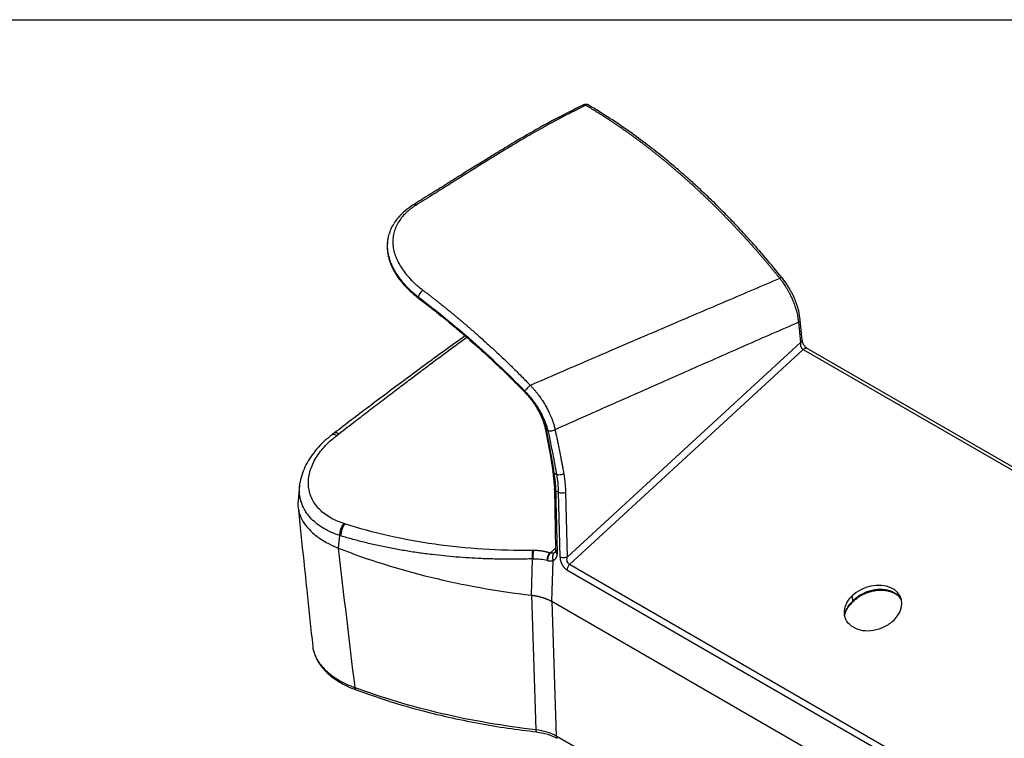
# Model space of a CAD drawing. Header units: millimetres. Extents: x 0 to 2235, y 0 to 1727.
# Tile 58 of 60: x 1461 to 1956, y 1366 to 1727. Entities that reach past the tile are written whole.
import ezdxf

# ---------------------------------------------------------------- set-up
doc = ezdxf.new("R2010")
doc.units = ezdxf.units.MM
doc.header["$LTSCALE"] = 2

msp = doc.modelspace()

# ---------------------------------------------------------------- linework, layer by layer
at = {"color": 7, "linetype": 'Continuous'}
msp.add_line((0, 1727.2), (2235.2, 1727.2), dxfattribs=at)
for p, q in [((1646.09, 1618.05), (1646.04, 1617.85)), ((1661.05, 1587.3), (1661.38, 1587.05)), ((1854.27, 1565.82), (1853.26, 1576.21)), ((1852.36, 1574.99), (1853.35, 1564.78)), ((1736.03, 1456.93), (1853.35, 1564.78)), ((1737.18, 1453.15), (1854.79, 1561.27)), ((1854.79, 1561.27), (2052.63, 1447.06)), ((2054.1, 1447.95), (1856.74, 1561.88)), ((1724.89, 1522.01), (1724.95, 1521.74)), ((1724.95, 1521.74), (1727.56, 1507.61)), ((1618.94, 1519.37), (1617.82, 1518.51)), ((1620.09, 1518.1), (1621.2, 1518.95)), ((1727.56, 1507.61), (1728.8, 1500.1)), ((1728.82, 1499.97), (1729.57, 1491.33)), ((1729.55, 1499.11), (1729.53, 1499.24)), ((1729.55, 1499.11), (1730.67, 1498.46)), ((1601.45, 1492.91), (1600.64, 1485.12)), ((1729.57, 1491.18), (1730.21, 1460.64)), ((1730.36, 1490.25), (1731.56, 1489.56)), ((1731.56, 1489.56), (1732.4, 1456.93)), ((1735.2, 1489.56), (1736.03, 1456.93)), ((1620.94, 1461.43), (1621.68, 1467.7)), ((1730.19, 1461.41), (1727.46, 1458.93)), ((1730.21, 1460.64), (1730.19, 1460.09)), ((1718.01, 1437.76), (1718.54, 1456)), ((1728.35, 1434.55), (1728.99, 1455.26)), ((1957.18, 1326.15), (1737.18, 1453.15)), ((1735.91, 1450.47), (1955.91, 1323.47)), ((1718.13, 1437.74), (1720.25, 1370.03)), ((1728.27, 1434.6), (1730.49, 1366.87)), ((1728.35, 1434.55), (1728.27, 1434.6)), ((1961.69, 1299.84), (1728.35, 1434.55)), ((1728.35, 1434.55), (1728.35, 1434.55)), ((1815.99, 1317.51), (1730.49, 1366.87))]:
    msp.add_line(p, q)
at = {"flags": 128}
msp.add_lwpolyline([(1900.42, 1425.24), (1902.07, 1427.13), (1903.3, 1429.15), (1904.08, 1431.25), (1904.38, 1433.35), (1904.18, 1435.39), (1903.49, 1437.28), (1902.35, 1438.97), (1900.78, 1440.4), (1898.84, 1441.52), (1896.59, 1442.29), (1894.12, 1442.69), (1891.51, 1442.7), (1888.84, 1442.32), (1886.2, 1441.57), (1883.7, 1440.47), (1881.4, 1439.06), (1879.4, 1437.38)], dxfattribs=at)
for centre, radius, start, end in [((1661.81, 1587.52), 0.644, 175.2192, 227.8221), ((1851.87, 1576.3), 1.39, 290.3736, 356.6445), ((1728.72, 1507.87), 1.19, 192.9755, 247.7018), ((1733.37, 1493.93), 4.73, 247.5645, 292.6777), ((1729.47, 1457.98), 11.11, 168.3385, 190.2858), ((1729.35, 1457.84), 10.58, 166.9637, 189.9248), ((1731.72, 1455.48), 5.84, 142.2572, 181.856), ((1731.82, 1460.05), 1.63, 178.7757, 243.6867), ((1731.56, 1460.86), 1.37, 189.174, 251.783), ((1721.61, 1369.77), 1.38, 169.4221, 214.2874), ((1731.77, 1366.81), 1.28, 177.4792, 235.285)]:
    msp.add_arc(centre, radius, start, end)
for points, knots in [([(1744.29, 1684.37), (1739.56, 1682.04), (1730.27, 1677.46), (1717.31, 1670.22), (1707.35, 1664.33), (1699.98, 1659.84), (1694.71, 1656.59), (1688.93, 1653), (1682.39, 1648.91), (1675.03, 1644.31), (1667.02, 1639.3), (1661.46, 1635.84), (1658.62, 1634.07)], [0, 0, 0, 0, 0.1520688, 0.2993417, 0.4419718, 0.5016907, 0.5621258, 0.6312563, 0.710201, 0.7989659, 0.8975609, 1, 1, 1, 1]), ([(1745.47, 1684.14), (1745.02, 1683.92), (1744.09, 1683.48), (1742.7, 1682.81), (1741.29, 1682.12), (1739.85, 1681.41), (1737.65, 1680.31), (1734.68, 1678.79), (1729.41, 1676.02), (1722.46, 1672.21), (1713.33, 1666.96), (1705.16, 1662.05), (1697.64, 1657.43), (1691.23, 1653.44), (1684.2, 1649.04), (1676.8, 1644.41), (1668.7, 1639.35), (1663.09, 1635.85), (1660.1, 1633.98)], [0, 0, 0, 0, 0.014628, 0.029535, 0.044722, 0.060189, 0.075936, 0.116385, 0.15782, 0.251077, 0.352377, 0.474735, 0.54151, 0.622807, 0.706506, 0.796608, 0.891577, 1, 1, 1, 1]), ([(1746.77, 1684.27), (1746.6, 1684.35), (1746.15, 1684.58), (1745.3, 1684.66), (1744.6, 1684.58), (1744.31, 1684.37), (1744.29, 1684.36)], [0, 0, 0, 0, 0.221125, 0.588751, 0.977858, 1, 1, 1, 1]), ([(1744.29, 1684.36), (1744.46, 1684.41), (1744.82, 1684.51), (1745.25, 1684.27), (1745.47, 1684.14)], [0, 0, 0, 0, 0.492491, 1, 1, 1, 1]), ([(1746.77, 1684.27), (1746.74, 1684.28), (1746.67, 1684.32), (1746.57, 1684.35), (1746.47, 1684.37), (1746.38, 1684.38), (1746.28, 1684.39), (1746.19, 1684.38), (1746.1, 1684.37), (1746.02, 1684.36), (1745.94, 1684.34), (1745.87, 1684.32), (1745.81, 1684.29), (1745.75, 1684.27), (1745.69, 1684.25), (1745.65, 1684.23), (1745.6, 1684.21), (1745.57, 1684.19), (1745.54, 1684.18), (1745.51, 1684.16), (1745.5, 1684.15), (1745.48, 1684.15), (1745.48, 1684.14), (1745.47, 1684.14)], [0, 0, 0, 0, 0.094331, 0.184016, 0.268894, 0.34886, 0.423865, 0.493902, 0.559001, 0.619219, 0.674635, 0.725342, 0.771439, 0.813033, 0.850228, 0.883127, 0.911825, 0.936411, 0.956962, 0.973546, 0.986221, 0.995028, 1, 1, 1, 1]), ([(1745.47, 1684.14), (1745.89, 1683.89), (1746.73, 1683.4), (1747.99, 1682.64), (1749.25, 1681.88), (1750.5, 1681.11), (1751.76, 1680.33), (1753.01, 1679.54), (1754.26, 1678.75), (1755.51, 1677.94), (1756.75, 1677.13), (1758, 1676.31), (1759.24, 1675.48), (1760.48, 1674.65), (1761.72, 1673.8), (1762.96, 1672.95), (1764.2, 1672.09), (1765.43, 1671.23), (1766.66, 1670.35), (1767.89, 1669.47), (1769.12, 1668.58), (1770.34, 1667.69), (1771.56, 1666.79), (1772.78, 1665.88), (1774, 1664.96), (1775.21, 1664.04), (1776.43, 1663.1), (1777.64, 1662.17), (1778.84, 1661.22), (1780.05, 1660.27), (1781.25, 1659.31), (1782.45, 1658.35), (1783.64, 1657.38), (1784.84, 1656.4), (1786.03, 1655.41), (1787.21, 1654.42), (1788.4, 1653.43), (1789.58, 1652.42), (1790.76, 1651.41), (1791.93, 1650.4), (1793.1, 1649.38), (1794.27, 1648.35), (1795.44, 1647.32), (1796.6, 1646.28), (1797.76, 1645.23), (1798.92, 1644.18), (1800.07, 1643.13), (1801.22, 1642.07), (1802.36, 1641), (1803.5, 1639.93), (1804.64, 1638.85), (1805.78, 1637.77), (1806.91, 1636.68), (1808.04, 1635.59), (1809.16, 1634.49), (1810.28, 1633.38), (1811.4, 1632.28), (1812.51, 1631.16), (1813.62, 1630.05), (1814.72, 1628.92), (1815.83, 1627.79), (1816.92, 1626.66), (1818.02, 1625.53), (1819.11, 1624.39), (1820.19, 1623.24), (1821.27, 1622.09), (1822.35, 1620.94), (1823.42, 1619.78), (1824.49, 1618.62), (1825.56, 1617.45), (1826.62, 1616.28), (1827.68, 1615.1), (1828.73, 1613.92), (1829.78, 1612.74), (1830.82, 1611.56), (1831.86, 1610.37), (1832.89, 1609.17), (1833.93, 1607.98), (1834.95, 1606.77), (1835.97, 1605.57), (1836.99, 1604.36), (1838.01, 1603.15), (1839.01, 1601.94), (1840.02, 1600.72), (1841.02, 1599.5), (1842.01, 1598.28), (1842.67, 1597.46), (1843, 1597.05)], [0, 0, 0, 0, 0.0123671, 0.0247203, 0.0370593, 0.0493843, 0.0616952, 0.0739918, 0.0862742, 0.0985423, 0.1107961, 0.1230355, 0.1352605, 0.1474711, 0.1596673, 0.1718491, 0.1840166, 0.1961697, 0.2083084, 0.2204327, 0.2325427, 0.2446383, 0.2567196, 0.2687866, 0.2808392, 0.2928774, 0.3049014, 0.316911, 0.3289063, 0.3408873, 0.3528539, 0.3648062, 0.3767441, 0.3886677, 0.4005769, 0.4124718, 0.4243523, 0.4362185, 0.4480702, 0.4599076, 0.4717306, 0.4835392, 0.4953335, 0.5071133, 0.5188788, 0.5306298, 0.5423665, 0.5540887, 0.5657966, 0.57749, 0.589169, 0.6008336, 0.6124838, 0.6241195, 0.6357408, 0.6473476, 0.65894, 0.670518, 0.6820815, 0.6936306, 0.7051652, 0.7166854, 0.7281911, 0.7396825, 0.7511594, 0.7626219, 0.77407, 0.7855038, 0.7969231, 0.808328, 0.8197186, 0.8310947, 0.8424566, 0.853804, 0.8651371, 0.8764558, 0.88776, 0.8990498, 0.910325, 0.9215857, 0.9328319, 0.9440634, 0.9552802, 0.9664823, 0.9776697, 0.9888422, 1, 1, 1, 1]), ([(1844.09, 1597.4), (1841.33, 1600.77), (1836.11, 1607.15), (1828.47, 1615.83), (1821.61, 1623.27), (1815.91, 1629.18), (1811.31, 1633.79), (1807.71, 1637.29), (1804.52, 1640.32), (1800.96, 1643.64), (1796.49, 1647.69), (1790.72, 1652.72), (1783.89, 1658.41), (1775.99, 1664.63), (1767.01, 1671.23), (1757.15, 1677.98), (1750.29, 1682.12), (1746.79, 1684.24)], [0, 0, 0, 0, 0.092851, 0.175997, 0.249425, 0.313133, 0.356371, 0.393606, 0.424838, 0.455009, 0.503141, 0.561465, 0.629983, 0.708697, 0.797607, 0.896719, 1, 1, 1, 1]), ([(1660.1, 1633.98), (1659.93, 1633.88), (1659.61, 1633.67), (1659.13, 1633.36), (1658.66, 1633.04), (1658.2, 1632.71), (1657.76, 1632.39), (1657.32, 1632.05), (1656.89, 1631.71), (1656.46, 1631.37), (1656.05, 1631.02), (1655.65, 1630.67), (1655.26, 1630.31), (1654.22, 1629.33), (1652.69, 1627.66), (1650.96, 1625.19), (1649.63, 1622.56), (1648.74, 1619.79), (1648.29, 1616.92), (1648.31, 1613.95), (1648.79, 1610.94), (1649.73, 1607.91), (1651.11, 1604.89), (1652.89, 1601.93), (1655.04, 1599.04), (1656.99, 1596.87), (1658.49, 1595.37), (1659.42, 1594.5), (1660.37, 1593.64), (1661.36, 1592.79), (1662.39, 1591.96), (1663.1, 1591.41), (1663.45, 1591.14)], [0, 0, 0, 0, 0.0098248, 0.019647, 0.0294695, 0.039295, 0.0491263, 0.0589662, 0.0688175, 0.078683, 0.0885653, 0.0984674, 0.1083918, 0.1183413, 0.1792805, 0.2407626, 0.3039545, 0.3676181, 0.4324071, 0.4974685, 0.5626873, 0.6278526, 0.6921262, 0.7560775, 0.8183806, 0.88019, 0.9003167, 0.9203514, 0.9403154, 0.9602304, 0.980118, 1, 1, 1, 1]), ([(1658.63, 1634.07), (1657.21, 1633.11), (1654.64, 1631.37), (1651.87, 1628.69), (1650.09, 1626.54), (1649.17, 1625.25), (1648.83, 1624.68), (1648.81, 1624.64)], [0, 0, 0, 0, 0.3480544, 0.6291441, 0.8424961, 0.9878378, 1, 1, 1, 1]), ([(1660.1, 1633.98), (1659.91, 1634.06), (1659.52, 1634.24), (1659, 1634.26), (1658.75, 1634.11), (1658.64, 1634.05)], [0, 0, 0, 0, 0.3459976, 0.7258358, 1, 1, 1, 1]), ([(1648.68, 1624.31), (1648.61, 1624.2), (1647.92, 1623.2), (1646.94, 1621.09), (1646.18, 1618.77), (1645.84, 1617.13), (1645.71, 1616.32), (1645.61, 1615.48), (1645.55, 1614.62), (1645.52, 1613.74), (1645.53, 1612.84), (1645.56, 1612.11), (1645.6, 1611.67), (1645.62, 1611.55)], [0, 0, 0, 0, 0.026555, 0.258187, 0.515576, 0.576916, 0.639552, 0.703483, 0.76871, 0.835234, 0.903055, 0.972171, 1, 1, 1, 1]), ([(1645.61, 1615.44), (1645.59, 1615.31), (1645.39, 1614.23), (1645.45, 1612.32), (1645.67, 1609.91), (1646.07, 1607.9), (1646.51, 1606.36), (1646.93, 1605.12), (1647.4, 1603.9), (1648.11, 1602.3), (1649.23, 1600.18), (1650.91, 1597.54), (1653.32, 1594.43), (1656.64, 1590.89), (1659.51, 1588.55), (1661.05, 1587.3)], [0, 0, 0, 0, 0.013724, 0.113571, 0.195883, 0.264519, 0.320495, 0.354181, 0.390714, 0.445776, 0.519524, 0.611905, 0.722851, 0.852262, 1, 1, 1, 1]), ([(1646.01, 1617.85), (1645.97, 1617.67), (1645.77, 1616.91), (1645.59, 1615.57), (1645.46, 1613.78), (1645.5, 1611.96), (1645.74, 1609.84), (1646.2, 1607.7), (1646.92, 1605.44), (1647.77, 1603.36), (1648.84, 1601.25), (1650.5, 1598.49), (1653.01, 1595.14), (1656.6, 1591.31), (1659.44, 1588.98), (1660.83, 1587.84)], [0, 0, 0, 0, 0.018699, 0.078628, 0.136079, 0.198677, 0.258434, 0.344037, 0.40683, 0.47784, 0.544993, 0.611084, 0.746821, 0.875021, 1, 1, 1, 1]), ([(1645.62, 1611.55), (1645.62, 1611.45), (1645.67, 1610.93), (1645.84, 1609.76), (1646.24, 1607.83), (1646.91, 1605.7), (1647.75, 1603.65), (1648.57, 1601.97), (1649.42, 1600.47), (1650.93, 1598.05), (1653.39, 1594.83), (1657.09, 1591), (1659.89, 1588.74), (1661.2, 1587.68)], [0, 0, 0, 0, 0.011787, 0.064829, 0.143703, 0.248396, 0.32411, 0.392482, 0.453509, 0.507193, 0.68891, 0.853205, 1, 1, 1, 1]), ([(1843, 1597.05), (1838.54, 1595.15), (1829.56, 1591.34), (1816.02, 1585.57), (1802.35, 1579.74), (1788.54, 1573.83), (1774.59, 1567.86), (1760.52, 1561.82), (1746.3, 1555.7), (1731.95, 1549.51), (1722.34, 1545.36), (1717.51, 1543.27)], [0, 0, 0, 0, 0.106787, 0.214654, 0.323603, 0.433633, 0.544745, 0.656937, 0.77021, 0.884564, 1, 1, 1, 1]), ([(1844.05, 1597.37), (1844.05, 1597.4), (1844.03, 1597.47), (1843.86, 1597.44), (1843.56, 1597.36), (1843.22, 1597.17), (1843, 1597.05)], [0, 0, 0, 0, 0.163754, 0.381752, 0.596633, 1, 1, 1, 1]), ([(1843, 1597.05), (1843.12, 1596.9), (1843.38, 1596.57), (1843.81, 1596), (1844.32, 1595.3), (1844.91, 1594.46), (1845.57, 1593.47), (1846.29, 1592.34), (1847.05, 1591.04), (1847.84, 1589.59), (1848.64, 1587.98), (1849.38, 1586.33), (1850.02, 1584.74), (1850.55, 1583.27), (1851, 1581.87), (1851.38, 1580.54), (1851.68, 1579.28), (1851.93, 1578.1), (1852.12, 1576.99), (1852.26, 1575.96), (1852.33, 1575.31), (1852.36, 1574.99)], [0, 0, 0, 0, 0.022393, 0.050929, 0.085609, 0.126432, 0.173399, 0.226508, 0.285761, 0.351155, 0.422692, 0.50037, 0.567085, 0.631, 0.692116, 0.750432, 0.805947, 0.858661, 0.908575, 0.955688, 1, 1, 1, 1]), ([(1853.26, 1576.22), (1853.05, 1577.71), (1852.68, 1580.39), (1851.51, 1584.16), (1850.39, 1587), (1849.51, 1588.86), (1848.9, 1590.06), (1848.31, 1591.15), (1847.42, 1592.7), (1846.01, 1594.91), (1844.78, 1596.5), (1844.09, 1597.4)], [0, 0, 0, 0, 0.211309, 0.381032, 0.509468, 0.596848, 0.6373, 0.676497, 0.749878, 0.85771, 1, 1, 1, 1]), ([(1663.45, 1591.14), (1663.22, 1591), (1662.95, 1590.78), (1662.4, 1590.23), (1662.12, 1589.88), (1661.66, 1589.17), (1661.48, 1588.81), (1661.25, 1588.16), (1661.2, 1587.89), (1661.2, 1587.68)], [0, 0, 0, 0, 0.25, 0.25, 0.5, 0.5, 0.75, 0.75, 1, 1, 1, 1]), ([(1663.45, 1591.14), (1663.91, 1590.8), (1664.82, 1590.1), (1666.2, 1589.05), (1667.59, 1587.98), (1668.99, 1586.9), (1670.39, 1585.8), (1671.8, 1584.68), (1673.21, 1583.56), (1674.64, 1582.41), (1676.07, 1581.26), (1677.51, 1580.08), (1678.95, 1578.89), (1680.4, 1577.69), (1681.86, 1576.47), (1683.33, 1575.24), (1684.8, 1573.99), (1686.27, 1572.72), (1687.76, 1571.44), (1689.24, 1570.14), (1691.33, 1568.3), (1694.04, 1565.89), (1697.39, 1562.85), (1700.8, 1559.69), (1703.79, 1556.87), (1706.35, 1554.41), (1708.49, 1552.33), (1710.68, 1550.18), (1712.92, 1547.95), (1715.2, 1545.64), (1716.74, 1544.07), (1717.51, 1543.27)], [0, 0, 0, 0, 0.02489, 0.049924, 0.075102, 0.100425, 0.125893, 0.151505, 0.177261, 0.203162, 0.229208, 0.255399, 0.281734, 0.308215, 0.33484, 0.36161, 0.388524, 0.415584, 0.442789, 0.470139, 0.497634, 0.558085, 0.620012, 0.683414, 0.748293, 0.787572, 0.827921, 0.869338, 0.911823, 0.955377, 1, 1, 1, 1]), ([(1661.07, 1587.33), (1661.02, 1587.35), (1660.87, 1587.43), (1660.85, 1587.67), (1660.83, 1587.84)], [0, 0, 0, 0, 0.304532, 1, 1, 1, 1]), ([(1714.3, 1540.68), (1713.89, 1541.09), (1713.08, 1541.92), (1711.86, 1543.16), (1710.65, 1544.38), (1709.43, 1545.6), (1708.22, 1546.8), (1707.01, 1548), (1705.8, 1549.18), (1704.59, 1550.35), (1703.39, 1551.51), (1702.18, 1552.67), (1700.98, 1553.81), (1699.79, 1554.94), (1698.59, 1556.06), (1697.4, 1557.17), (1696.21, 1558.27), (1695.02, 1559.36), (1693.84, 1560.45), (1692.66, 1561.52), (1691.48, 1562.58), (1690.31, 1563.63), (1689.14, 1564.67), (1687.97, 1565.7), (1686.81, 1566.72), (1685.65, 1567.73), (1684.49, 1568.73), (1683.34, 1569.73), (1682.19, 1570.71), (1681.05, 1571.68), (1679.91, 1572.64), (1678.77, 1573.6), (1677.64, 1574.54), (1676.51, 1575.47), (1675.38, 1576.4), (1674.26, 1577.31), (1673.15, 1578.22), (1672.04, 1579.12), (1670.93, 1580), (1669.83, 1580.88), (1668.73, 1581.75), (1667.63, 1582.61), (1666.54, 1583.46), (1665.46, 1584.3), (1664.38, 1585.13), (1663.31, 1585.96), (1662.24, 1586.77), (1661.52, 1587.31), (1661.17, 1587.58)], [0, 0, 0, 0, 0.023795, 0.047499, 0.071112, 0.094634, 0.118065, 0.141405, 0.164652, 0.187809, 0.210874, 0.233847, 0.256729, 0.27952, 0.302219, 0.324827, 0.347343, 0.369769, 0.392102, 0.414345, 0.436496, 0.458555, 0.480523, 0.5024, 0.524185, 0.545879, 0.567482, 0.588993, 0.610412, 0.63174, 0.652977, 0.674122, 0.695176, 0.716138, 0.737009, 0.757788, 0.778475, 0.799072, 0.819576, 0.83999, 0.860311, 0.880542, 0.900681, 0.920728, 0.940684, 0.960548, 0.98032, 1, 1, 1, 1]), ([(1661.2, 1587.68), (1670.3, 1580.82), (1679.39, 1573.41), (1697.33, 1557.61), (1706.17, 1549.21), (1714.76, 1540.38)], [0, 0, 0, 0, 0.5, 0.5, 1, 1, 1, 1]), ([(1661.38, 1587.05), (1663.18, 1585.68), (1666.56, 1583.1), (1671.31, 1579.34), (1675.42, 1576.01), (1678.88, 1573.14), (1681.71, 1570.75), (1684.12, 1568.69), (1686.88, 1566.29), (1690.5, 1563.1), (1695.25, 1558.8), (1700.87, 1553.57), (1707.32, 1547.35), (1711.84, 1542.77), (1714.25, 1540.33)], [0, 0, 0, 0, 0.10016, 0.188489, 0.264983, 0.329642, 0.382467, 0.423576, 0.465215, 0.538109, 0.628036, 0.734995, 0.858983, 1, 1, 1, 1]), ([(1852.36, 1574.99), (1847.91, 1573.04), (1838.99, 1569.14), (1825.58, 1563.26), (1812.11, 1557.34), (1798.57, 1551.37), (1784.96, 1545.37), (1771.29, 1539.33), (1757.55, 1533.25), (1743.75, 1527.13), (1734.53, 1523.03), (1729.91, 1520.98)], [0, 0, 0, 0, 0.1089609, 0.2184592, 0.328495, 0.4390684, 0.5501793, 0.6618279, 0.7740142, 0.8867382, 1, 1, 1, 1]), ([(1684.71, 1568.17), (1681.24, 1565.69), (1671.07, 1558.42), (1654.87, 1546.45), (1636.41, 1532.65), (1624.63, 1523.7), (1618.94, 1519.37)], [0, 0, 0, 0, 0.155241, 0.455045, 0.736634, 1, 1, 1, 1]), ([(1621.2, 1518.95), (1623.98, 1521.1), (1629.24, 1525.14), (1636.88, 1531.01), (1643.97, 1536.42), (1650.71, 1541.56), (1657.11, 1546.4), (1663.15, 1550.95), (1670.34, 1556.34), (1677.72, 1561.82), (1683.26, 1565.87), (1685.48, 1567.5)], [0, 0, 0, 0, 0.131455, 0.247653, 0.359737, 0.464323, 0.563923, 0.658493, 0.745919, 0.897944, 1, 1, 1, 1]), ([(1854.24, 1566), (1854.25, 1565.96), (1854.27, 1565.82), (1854.2, 1565.58), (1854.02, 1565.29), (1853.74, 1565.02), (1853.48, 1564.86), (1853.35, 1564.78)], [0, 0, 0, 0, 0.096572, 0.322429, 0.548286, 0.774143, 1, 1, 1, 1]), ([(1856.74, 1561.88), (1856.56, 1562), (1856.2, 1562.23), (1855.71, 1562.73), (1855.28, 1563.29), (1854.82, 1564.07), (1854.41, 1565.04), (1854.3, 1565.7), (1854.25, 1566)], [0, 0, 0, 0, 0.146371, 0.286694, 0.421683, 0.551238, 0.790429, 1, 1, 1, 1]), ([(1853.35, 1564.78), (1853.31, 1564.44), (1853.31, 1564.09), (1853.4, 1563.38), (1853.49, 1563.03), (1853.74, 1562.39), (1853.91, 1562.09), (1854.32, 1561.6), (1854.55, 1561.4), (1854.79, 1561.27)], [0, 0, 0, 0, 0.25, 0.25, 0.5, 0.5, 0.75, 0.75, 1, 1, 1, 1]), ([(1856.73, 1561.86), (1856.65, 1561.91), (1856.47, 1562.01), (1856.1, 1562.01), (1855.67, 1561.89), (1855.22, 1561.65), (1854.94, 1561.4), (1854.79, 1561.27)], [0, 0, 0, 0, 0.160172, 0.370129, 0.580086, 0.790043, 1, 1, 1, 1]), ([(1714.27, 1540.35), (1714.25, 1540.36), (1714.18, 1540.4), (1714.25, 1540.56), (1714.3, 1540.68)], [0, 0, 0, 0, 0.296824, 1, 1, 1, 1]), ([(1714.39, 1540.58), (1714.34, 1540.46), (1714.27, 1540.29), (1714.35, 1540.26), (1714.37, 1540.25)], [0, 0, 0, 0, 0.687311, 1, 1, 1, 1]), ([(1725.57, 1521.24), (1725.54, 1521.36), (1725.47, 1521.69), (1725.31, 1522.35), (1725.04, 1523.31), (1724.63, 1524.61), (1724.08, 1526.07), (1723.44, 1527.56), (1722.8, 1528.9), (1722.17, 1530.1), (1721.53, 1531.22), (1720.88, 1532.31), (1720.18, 1533.4), (1719.47, 1534.45), (1718.74, 1535.46), (1718.01, 1536.42), (1717.28, 1537.34), (1716.55, 1538.22), (1715.83, 1539.05), (1715.11, 1539.84), (1714.63, 1540.33), (1714.39, 1540.58)], [0, 0, 0, 0, 0.018798, 0.053368, 0.103706, 0.169807, 0.251673, 0.32492, 0.39118, 0.450454, 0.502738, 0.558797, 0.613451, 0.666698, 0.718539, 0.768972, 0.817997, 0.865612, 0.911819, 0.956616, 1, 1, 1, 1]), ([(1717.51, 1543.27), (1717.29, 1543.12), (1717.03, 1542.91), (1716.45, 1542.41), (1716.15, 1542.11), (1715.59, 1541.52), (1715.34, 1541.23), (1714.96, 1540.73), (1714.83, 1540.53), (1714.76, 1540.38)], [0, 0, 0, 0, 0.25, 0.25, 0.5, 0.5, 0.75, 0.75, 1, 1, 1, 1]), ([(1714.76, 1540.38), (1716.16, 1538.94), (1717.5, 1537.38), (1719.98, 1534.12), (1721.12, 1532.43), (1723.13, 1528.99), (1723.99, 1527.25), (1725.4, 1523.83), (1725.94, 1522.14), (1726.29, 1520.54)], [0, 0, 0, 0, 0.25, 0.25, 0.5, 0.5, 0.75, 0.75, 1, 1, 1, 1]), ([(1717.51, 1543.27), (1717.65, 1543.13), (1717.93, 1542.83), (1718.35, 1542.37), (1718.78, 1541.89), (1719.21, 1541.4), (1719.64, 1540.89), (1720.07, 1540.37), (1720.5, 1539.83), (1720.94, 1539.27), (1721.38, 1538.71), (1722.28, 1537.5), (1723.72, 1535.43), (1725.07, 1533.2), (1726.18, 1531.16), (1726.94, 1529.64), (1727.68, 1528), (1728.22, 1526.67), (1728.64, 1525.54), (1728.98, 1524.52), (1729.28, 1523.56), (1729.53, 1522.65), (1729.74, 1521.79), (1729.85, 1521.25), (1729.91, 1520.98)], [0, 0, 0, 0, 0.022833, 0.046105, 0.069815, 0.093963, 0.118547, 0.143565, 0.169016, 0.194895, 0.221199, 0.247923, 0.36102, 0.498207, 0.538235, 0.623851, 0.693489, 0.749493, 0.796278, 0.841047, 0.883797, 0.92453, 0.963258, 1, 1, 1, 1]), ([(1714.34, 1540.23), (1715.62, 1538.82), (1718.16, 1536.02), (1721.27, 1531.27), (1723.69, 1526.48), (1724.49, 1523.5), (1724.89, 1522.01)], [0, 0, 0, 0, 0.25135, 0.501865, 0.751429, 1, 1, 1, 1]), ([(1724.9, 1522.02), (1724.91, 1521.98), (1724.93, 1521.84), (1725.1, 1521.55), (1725.38, 1521.36), (1725.57, 1521.24)], [0, 0, 0, 0, 0.140105, 0.440458, 1, 1, 1, 1]), ([(1725.63, 1520.95), (1725.44, 1521.07), (1725.16, 1521.26), (1724.99, 1521.56), (1724.97, 1521.7), (1724.96, 1521.75)], [0, 0, 0, 0, 0.5607131, 0.8617225, 1, 1, 1, 1]), ([(1729.91, 1520.98), (1729.68, 1520.83), (1729.4, 1520.68), (1728.78, 1520.44), (1728.43, 1520.36), (1727.73, 1520.27), (1727.38, 1520.28), (1726.77, 1520.36), (1726.5, 1520.44), (1726.29, 1520.54)], [0, 0, 0, 0, 0.25, 0.25, 0.5, 0.5, 0.75, 0.75, 1, 1, 1, 1]), ([(1729.91, 1520.98), (1730.07, 1520.25), (1730.39, 1518.79), (1730.86, 1516.59), (1731.32, 1514.39), (1731.77, 1512.18), (1732.21, 1509.97), (1732.65, 1507.75), (1733.07, 1505.52), (1733.49, 1503.29), (1733.9, 1501.05), (1734.16, 1499.56), (1734.29, 1498.81)], [0, 0, 0, 0, 0.100022, 0.200033, 0.300037, 0.400035, 0.500029, 0.60002, 0.700011, 0.800003, 0.899999, 1, 1, 1, 1]), ([(1617.82, 1518.51), (1616.41, 1517.38), (1613.6, 1515.11), (1610.01, 1511.35), (1606.96, 1507.41), (1604.51, 1503.3), (1602.77, 1499.11), (1601.84, 1496.1), (1601.7, 1494.53), (1601.68, 1494.36)], [0, 0, 0, 0, 0.166737, 0.332198, 0.496402, 0.659307, 0.820832, 0.980851, 1, 1, 1, 1]), ([(1623.66, 1473.75), (1621.06, 1474.58), (1618.66, 1475.65), (1614.39, 1478.22), (1612.53, 1479.72), (1609.45, 1483.05), (1608.24, 1484.89), (1606.53, 1488.81), (1606.03, 1490.89), (1605.75, 1495.17), (1605.98, 1497.37), (1607.13, 1501.78), (1608.05, 1503.98), (1610.51, 1508.29), (1612.06, 1510.4), (1615.7, 1514.41), (1617.78, 1516.32), (1620.09, 1518.1)], [0, 0, 0, 0, 0.125, 0.125, 0.25, 0.25, 0.375, 0.375, 0.5, 0.5, 0.625, 0.625, 0.75, 0.75, 0.875, 0.875, 1, 1, 1, 1]), ([(1617.86, 1518.47), (1617.89, 1518.51), (1618.06, 1518.8), (1618.84, 1518.75), (1619.68, 1518.31), (1620.09, 1518.1)], [0, 0, 0, 0, 0.08871, 0.5607272, 1, 1, 1, 1]), ([(1618.98, 1519.32), (1619.01, 1519.37), (1619.18, 1519.65), (1619.96, 1519.6), (1620.79, 1519.16), (1621.2, 1518.95)], [0, 0, 0, 0, 0.089381, 0.561312, 1, 1, 1, 1]), ([(1728.81, 1500.11), (1728.82, 1500.05), (1728.84, 1499.89), (1729.03, 1499.57), (1729.33, 1499.37), (1729.53, 1499.24)], [0, 0, 0, 0, 0.171791, 0.461171, 1, 1, 1, 1]), ([(1729.55, 1499.11), (1729.35, 1499.24), (1729.05, 1499.43), (1728.86, 1499.75), (1728.84, 1499.91), (1728.83, 1499.97)], [0, 0, 0, 0, 0.541732, 0.832445, 1, 1, 1, 1]), ([(1734.29, 1498.81), (1734.07, 1498.67), (1733.79, 1498.53), (1733.16, 1498.32), (1732.81, 1498.24), (1732.11, 1498.18), (1731.76, 1498.18), (1731.15, 1498.28), (1730.88, 1498.36), (1730.67, 1498.46)], [0, 0, 0, 0, 0.25, 0.25, 0.5, 0.5, 0.75, 0.75, 1, 1, 1, 1]), ([(1734.29, 1498.81), (1734.34, 1498.54), (1734.43, 1498), (1734.56, 1497.18), (1734.67, 1496.36), (1734.77, 1495.53), (1734.87, 1494.7), (1734.95, 1493.85), (1735.02, 1493.01), (1735.08, 1492.16), (1735.13, 1491.3), (1735.17, 1490.43), (1735.19, 1489.85), (1735.2, 1489.56)], [0, 0, 0, 0, 0.091087, 0.182083, 0.273005, 0.363872, 0.454703, 0.545518, 0.636335, 0.727173, 0.81805, 0.908986, 1, 1, 1, 1]), ([(1621.68, 1467.7), (1620.23, 1468.21), (1617.39, 1469.21), (1613.6, 1471.18), (1610.25, 1473.43), (1607.39, 1475.99), (1605.04, 1478.82), (1603.23, 1481.88), (1601.99, 1485.15), (1601.42, 1488.18), (1601.28, 1490.79), (1601.4, 1492.24), (1601.46, 1492.91)], [0, 0, 0, 0, 0.111034, 0.218231, 0.326785, 0.43425, 0.54183, 0.649865, 0.757437, 0.866957, 0.938629, 1, 1, 1, 1]), ([(1601.46, 1492.91), (1601.47, 1493.04), (1601.49, 1493.52), (1601.6, 1494.01), (1601.68, 1494.36)], [0, 0, 0, 0, 0.273194, 1, 1, 1, 1]), ([(1729.57, 1491.34), (1729.57, 1491.15), (1729.65, 1490.97), (1729.93, 1490.65), (1730.13, 1490.52), (1730.35, 1490.41)], [0, 0, 0, 0, 0.5, 0.5, 1, 1, 1, 1]), ([(1730.36, 1490.25), (1730.15, 1490.38), (1729.82, 1490.57), (1729.61, 1490.91), (1729.59, 1491.08), (1729.57, 1491.18)], [0, 0, 0, 0, 0.480286, 0.738495, 1, 1, 1, 1]), ([(1600.68, 1485.25), (1600.63, 1484.7), (1600.5, 1483.39), (1600.69, 1481.31), (1601.36, 1478.31), (1602.7, 1475.37), (1604.65, 1472.57), (1606.42, 1470.54), (1608.47, 1468.61), (1610.79, 1466.8), (1613.39, 1465.08), (1616.7, 1463.22), (1619.35, 1462.1), (1620.94, 1461.43)], [0, 0, 0, 0, 0.059109, 0.14169, 0.224881, 0.38615, 0.468006, 0.551053, 0.631244, 0.712575, 0.794485, 0.87758, 1, 1, 1, 1]), ([(1600.65, 1482.03), (1601.6, 1472.98), (1603.12, 1458.47), (1605.57, 1435.17), (1607.08, 1420.92), (1608.02, 1412.11)], [0, 0, 0, 0, 0.388145, 0.622205, 1, 1, 1, 1]), ([(1621.68, 1467.7), (1621.66, 1468.18), (1621.68, 1468.71), (1621.85, 1469.83), (1621.99, 1470.42), (1622.36, 1471.54), (1622.59, 1472.07), (1623.11, 1473.01), (1623.39, 1473.41), (1623.66, 1473.75)], [0, 0, 0, 0, 0.25, 0.25, 0.5, 0.5, 0.75, 0.75, 1, 1, 1, 1]), ([(1624.19, 1473.58), (1623.9, 1473.24), (1623.62, 1472.82), (1623.11, 1471.87), (1622.88, 1471.33), (1622.51, 1470.21), (1622.37, 1469.63), (1622.22, 1468.53), (1622.19, 1468), (1622.22, 1467.54)], [0, 0, 0, 0, 0.25, 0.25, 0.5, 0.5, 0.75, 0.75, 1, 1, 1, 1]), ([(1718.6, 1460.23), (1701.79, 1460.05), (1685.31, 1461.11), (1653.64, 1465.61), (1638.45, 1469.04), (1624.19, 1473.58)], [0, 0, 0, 0, 0.5, 0.5, 1, 1, 1, 1]), ([(1718.54, 1456), (1717.95, 1455.98), (1716.76, 1455.95), (1714.98, 1455.91), (1713.21, 1455.88), (1711.45, 1455.86), (1709.71, 1455.84), (1707.97, 1455.84), (1706.25, 1455.84), (1704.54, 1455.85), (1702.84, 1455.87), (1701.15, 1455.9), (1699.47, 1455.93), (1697.8, 1455.97), (1696.15, 1456.02), (1694.51, 1456.08), (1691.28, 1456.21), (1686.51, 1456.46), (1680.25, 1456.9), (1674.12, 1457.46), (1668.91, 1458.03), (1664.56, 1458.58), (1661.05, 1459.06), (1657.58, 1459.58), (1654.16, 1460.14), (1650.77, 1460.73), (1647.43, 1461.36), (1644.13, 1462.02), (1640.87, 1462.71), (1637.65, 1463.44), (1634.48, 1464.2), (1631.35, 1464.98), (1628.26, 1465.81), (1625.22, 1466.65), (1623.22, 1467.25), (1622.22, 1467.54)], [0, 0, 0, 0, 0.017498, 0.034908, 0.052231, 0.069466, 0.086615, 0.103676, 0.120649, 0.137536, 0.154335, 0.171047, 0.187671, 0.204208, 0.220658, 0.23702, 0.253295, 0.317226, 0.380384, 0.442769, 0.504382, 0.541109, 0.577632, 0.613949, 0.650063, 0.685971, 0.721676, 0.757177, 0.792475, 0.827569, 0.86246, 0.897148, 0.931634, 0.965918, 1, 1, 1, 1]), ([(1620.95, 1461.42), (1635.56, 1455.67), (1651.15, 1450.76), (1683.72, 1442.82), (1700.69, 1439.79), (1718.01, 1437.76)], [0, 0, 0, 0, 0.5, 0.5, 1, 1, 1, 1]), ([(1727.1, 1459.05), (1726.94, 1459.1), (1726.63, 1459.2), (1726.14, 1459.33), (1725.65, 1459.46), (1725.14, 1459.57), (1724.63, 1459.68), (1724.11, 1459.78), (1723.58, 1459.87), (1723.04, 1459.95), (1722.49, 1460.02), (1721.93, 1460.08), (1721.37, 1460.14), (1720.8, 1460.18), (1720.22, 1460.2), (1719.63, 1460.22), (1719.24, 1460.23), (1719.04, 1460.23)], [0, 0, 0, 0, 0.064147, 0.128657, 0.193528, 0.258757, 0.324345, 0.390293, 0.456601, 0.523268, 0.590294, 0.65768, 0.725425, 0.793531, 0.861996, 0.93082, 1, 1, 1, 1]), ([(1727.46, 1458.93), (1727.28, 1458.72), (1727.1, 1458.47), (1726.77, 1457.87), (1726.62, 1457.54), (1726.39, 1456.85), (1726.3, 1456.49), (1726.2, 1455.81), (1726.18, 1455.48), (1726.19, 1455.2)], [0, 0, 0, 0, 0.25, 0.25, 0.5, 0.5, 0.75, 0.75, 1, 1, 1, 1]), ([(1729.42, 1458.99), (1729.16, 1458.88), (1728.85, 1458.82), (1728.19, 1458.81), (1727.83, 1458.85), (1727.46, 1458.93)], [0, 0, 0, 0, 0.5, 0.5, 1, 1, 1, 1]), ([(1729.42, 1458.99), (1729.23, 1458.81), (1729.06, 1458.57), (1728.79, 1458.02), (1728.69, 1457.69), (1728.61, 1457), (1728.61, 1456.63), (1728.73, 1455.92), (1728.84, 1455.57), (1728.99, 1455.26)], [0, 0, 0, 0, 0.25, 0.25, 0.5, 0.5, 0.75, 0.75, 1, 1, 1, 1]), ([(1728.99, 1455.26), (1729.05, 1455.29), (1729.17, 1455.33), (1729.34, 1455.42), (1729.51, 1455.52), (1729.68, 1455.64), (1729.84, 1455.77), (1729.99, 1455.92), (1730.14, 1456.08), (1730.28, 1456.25), (1730.44, 1456.48), (1730.6, 1456.78), (1730.77, 1457.16), (1730.92, 1457.58), (1731.03, 1458.06), (1731.07, 1458.41), (1731.1, 1458.59)], [0, 0, 0, 0, 0.051901, 0.104551, 0.157949, 0.212093, 0.266976, 0.3226, 0.378964, 0.436069, 0.493911, 0.586767, 0.683805, 0.785022, 0.890422, 1, 1, 1, 1]), ([(1730, 1459.38), (1729.98, 1459.35), (1729.82, 1459.17), (1729.61, 1459.07), (1729.42, 1458.99)], [0, 0, 0, 0, 0.1231281, 1, 1, 1, 1]), ([(1730.19, 1460.09), (1730.14, 1459.85), (1730.05, 1459.4), (1730.01, 1459.36), (1729.99, 1459.35)], [0, 0, 0, 0, 0.513033, 1, 1, 1, 1]), ([(1732.4, 1456.93), (1732.4, 1456.84), (1732.41, 1456.68), (1732.43, 1456.42), (1732.46, 1456.17), (1732.49, 1455.92), (1732.54, 1455.68), (1732.59, 1455.43), (1732.65, 1455.19), (1732.72, 1454.96), (1732.79, 1454.72), (1732.86, 1454.5), (1732.94, 1454.27), (1733.03, 1454.06), (1733.12, 1453.85), (1733.21, 1453.64), (1733.31, 1453.44), (1733.41, 1453.25), (1733.63, 1452.84), (1734.02, 1452.23), (1734.52, 1451.63), (1734.93, 1451.21), (1735.25, 1450.93), (1735.58, 1450.68), (1735.8, 1450.54), (1735.91, 1450.47)], [0, 0, 0, 0, 0.035661, 0.070713, 0.105161, 0.139015, 0.172285, 0.204983, 0.237095, 0.268609, 0.299519, 0.329824, 0.359529, 0.388643, 0.417176, 0.445134, 0.472503, 0.499268, 0.525423, 0.648231, 0.766186, 0.824879, 0.883408, 0.941795, 1, 1, 1, 1]), ([(1736.03, 1456.93), (1735.8, 1456.83), (1735.52, 1456.74), (1734.89, 1456.61), (1734.54, 1456.58), (1733.84, 1456.57), (1733.49, 1456.61), (1732.88, 1456.73), (1732.61, 1456.82), (1732.4, 1456.93)], [0, 0, 0, 0, 0.25, 0.25, 0.5, 0.5, 0.75, 0.75, 1, 1, 1, 1]), ([(1737.18, 1453.15), (1736.93, 1453.28), (1736.71, 1453.49), (1736.33, 1454.02), (1736.18, 1454.34), (1735.98, 1455.04), (1735.93, 1455.42), (1735.92, 1456.18), (1735.95, 1456.57), (1736.03, 1456.93)], [0, 0, 0, 0, 0.25, 0.25, 0.5, 0.5, 0.75, 0.75, 1, 1, 1, 1]), ([(1718.93, 1456.02), (1720.16, 1456.07), (1721.36, 1456.04), (1723.7, 1455.8), (1724.82, 1455.59), (1725.88, 1455.29)], [0, 0, 0, 0, 0.5, 0.5, 1, 1, 1, 1]), ([(1726.19, 1455.2), (1726.26, 1455.18), (1726.41, 1455.13), (1726.63, 1455.08), (1726.84, 1455.04), (1727.06, 1455), (1727.27, 1454.98), (1727.48, 1454.96), (1727.72, 1454.96), (1727.99, 1454.98), (1728.31, 1455.02), (1728.65, 1455.11), (1728.87, 1455.21), (1728.99, 1455.26)], [0, 0, 0, 0, 0.066461, 0.133853, 0.202194, 0.271507, 0.341819, 0.413159, 0.485556, 0.586292, 0.705367, 0.843132, 1, 1, 1, 1]), ([(1737.18, 1453.15), (1736.83, 1452.81), (1736.52, 1452.36), (1736.07, 1451.41), (1735.93, 1450.92), (1735.91, 1450.47)], [0, 0, 0, 0, 0.5, 0.5, 1, 1, 1, 1]), ([(1718.19, 1437.73), (1718.36, 1437.71), (1718.7, 1437.67), (1719.21, 1437.6), (1719.72, 1437.52), (1720.22, 1437.43), (1720.72, 1437.33), (1721.22, 1437.23), (1721.71, 1437.12), (1722.2, 1437), (1722.68, 1436.87), (1723.16, 1436.73), (1723.63, 1436.59), (1724.09, 1436.44), (1724.55, 1436.29), (1725, 1436.12), (1725.44, 1435.95), (1725.87, 1435.78), (1726.3, 1435.59), (1726.71, 1435.41), (1727.12, 1435.21), (1727.51, 1435.01), (1727.9, 1434.81), (1728.14, 1434.67), (1728.27, 1434.6)], [0, 0, 0, 0, 0.044894, 0.089944, 0.135136, 0.180454, 0.225884, 0.27141, 0.317017, 0.362689, 0.40841, 0.454164, 0.499935, 0.545707, 0.591465, 0.637191, 0.682871, 0.728487, 0.774025, 0.819469, 0.864804, 0.910013, 0.955084, 1, 1, 1, 1]), ([(1879.97, 1421.62), (1878.64, 1422.39), (1877.54, 1423.4), (1875.99, 1425.78), (1875.54, 1427.14), (1875.38, 1430.04), (1875.67, 1431.59), (1876.68, 1433.85), (1877.1, 1434.59), (1878.13, 1436.03), (1878.73, 1436.73), (1879.4, 1437.38)], [0, 0, 0, 0, 0.25, 0.25, 0.5, 0.5, 0.75, 0.75, 0.875, 0.875, 1, 1, 1, 1]), ([(1903.92, 1435.55), (1903.73, 1435.93), (1903.29, 1436.76), (1902.13, 1437.86), (1900.66, 1438.91), (1898.93, 1439.72), (1896.71, 1440.38), (1894.22, 1440.68), (1892.11, 1440.58), (1890.95, 1440.43), (1890.47, 1440.36), (1889.29, 1440.15), (1887.33, 1439.64), (1884.62, 1438.51), (1881.99, 1436.93), (1880.53, 1435.58), (1879.79, 1434.88)], [0, 0, 0, 0, 0.056846, 0.126902, 0.205203, 0.283504, 0.35356, 0.468725, 0.550985, 0.571086, 0.587513, 0.600266, 0.692158, 0.789412, 0.892027, 1, 1, 1, 1]), ([(1879.8, 1434.45), (1880.14, 1434.8), (1880.95, 1435.62), (1882.3, 1436.65), (1883.7, 1437.54), (1885.23, 1438.37), (1886.39, 1438.83), (1887.1, 1439.11)], [0, 0, 0, 0, 0.180573, 0.415442, 0.584795, 0.747668, 1, 1, 1, 1]), ([(1887.1, 1439.11), (1887.9, 1439.37), (1889.03, 1439.73), (1890.73, 1440.07), (1892.18, 1440.26), (1893.88, 1440.33), (1895.61, 1440.24), (1897.32, 1439.96), (1898.97, 1439.49), (1900.5, 1438.82), (1901.87, 1437.96), (1903.04, 1436.94), (1903.61, 1436.14), (1903.89, 1435.75)], [0, 0, 0, 0, 0.119366, 0.168014, 0.248287, 0.331042, 0.419196, 0.510577, 0.604512, 0.700729, 0.799493, 0.901647, 1, 1, 1, 1]), ([(1875.6, 1427.51), (1875.63, 1427.66), (1875.69, 1428.02), (1875.98, 1429.02), (1876.44, 1430.15), (1877.1, 1431.3), (1877.64, 1432.1), (1878.47, 1433.17), (1879.26, 1433.95), (1879.78, 1434.46)], [0, 0, 0, 0, 0.065372, 0.150763, 0.414951, 0.530491, 0.636112, 0.757271, 1, 1, 1, 1]), ([(1875.63, 1427.45), (1875.65, 1427.67), (1875.73, 1428.68), (1876.47, 1430.51), (1877.54, 1432.32), (1878.69, 1433.77), (1879.36, 1434.45), (1879.79, 1434.88)], [0, 0, 0, 0, 0.087334, 0.390719, 0.695071, 0.807477, 1, 1, 1, 1]), ([(1879.77, 1434.47), (1879.79, 1434.49), (1879.84, 1434.54), (1879.84, 1434.66), (1879.81, 1434.78), (1879.79, 1434.86), (1879.79, 1434.88)], [0, 0, 0, 0, 0.268091, 0.629953, 0.873949, 1, 1, 1, 1]), ([(1879.97, 1421.62), (1881.31, 1420.85), (1882.89, 1420.31), (1886.35, 1419.8), (1888.22, 1419.82), (1892, 1420.45), (1893.91, 1421.06), (1896.57, 1422.36), (1897.42, 1422.87), (1899.01, 1423.98), (1899.75, 1424.59), (1900.42, 1425.24)], [0, 0, 0, 0, 0.25, 0.25, 0.5, 0.5, 0.75, 0.75, 0.875, 0.875, 1, 1, 1, 1]), ([(1608.02, 1412.11), (1608.19, 1411.03), (1608.51, 1409.03), (1609.57, 1406.35), (1610.71, 1404.23), (1611.77, 1402.65), (1612.7, 1401.46), (1613.86, 1400.11), (1615.71, 1398.24), (1618.38, 1396.07), (1621.67, 1393.92), (1625.36, 1391.92), (1628.3, 1390.74), (1629.86, 1390.12)], [0, 0, 0, 0, 0.119346, 0.219885, 0.301621, 0.364612, 0.408934, 0.448539, 0.536018, 0.657261, 0.756751, 0.871038, 1, 1, 1, 1]), ([(1608.05, 1412.12), (1608.06, 1411.97), (1608.08, 1410.79), (1608.73, 1408.6), (1610.02, 1405.59), (1611.95, 1402.7), (1614.44, 1399.96), (1617.47, 1397.4), (1620.98, 1395.06), (1624.92, 1392.96), (1627.87, 1391.79), (1629.34, 1391.21)], [0, 0, 0, 0, 0.017355, 0.140193, 0.26303, 0.385866, 0.508699, 0.63153, 0.754356, 0.877181, 1, 1, 1, 1]), ([(1720.25, 1370.03), (1704.13, 1371.87), (1688.31, 1374.59), (1665.45, 1379.92), (1657.97, 1381.9), (1643.37, 1386.26), (1636.25, 1388.64), (1629.34, 1391.21)], [0, 0, 0, 0, 0.5, 0.5, 0.75, 0.75, 1, 1, 1, 1]), ([(1629.86, 1390.14), (1629.84, 1390.14), (1629.65, 1390.14), (1629.43, 1390.5), (1629.37, 1390.98), (1629.34, 1391.21)], [0, 0, 0, 0, 0.074224, 0.554197, 1, 1, 1, 1]), ([(1629.86, 1390.12), (1635, 1388.29), (1645.08, 1384.71), (1660.66, 1380.19), (1676.04, 1376.38), (1691.16, 1373.29), (1705.91, 1370.81), (1715.69, 1369.59), (1720.47, 1369)], [0, 0, 0, 0, 0.1840724, 0.3611808, 0.5313262, 0.6945102, 0.8507335, 1, 1, 1, 1]), ([(1730.49, 1366.87), (1729.1, 1367.67), (1727.51, 1368.35), (1724.05, 1369.41), (1722.18, 1369.8), (1720.25, 1370.03)], [0, 0, 0, 0, 0.5, 0.5, 1, 1, 1, 1]), ([(1720.47, 1369), (1722.46, 1368.68), (1726.43, 1368.04), (1729.51, 1366.52), (1731.04, 1365.76)], [0, 0, 0, 0, 0.50196, 1, 1, 1, 1])]:
    msp.add_open_spline(points, degree=3, knots=knots)
for points in [[(1661.17, 1587.58), (1661.06, 1587.66), (1660.94, 1587.75), (1660.83, 1587.84)], [(1661.17, 1587.58), (1661.18, 1587.61), (1661.19, 1587.65), (1661.2, 1587.68)], [(1714.39, 1540.58), (1714.36, 1540.61), (1714.33, 1540.64), (1714.3, 1540.68)], [(1725.63, 1520.95), (1725.61, 1521.05), (1725.59, 1521.14), (1725.57, 1521.24)], [(1728.27, 1506.77), (1727.44, 1511.54), (1726.56, 1516.27), (1725.63, 1520.95)], [(1726.29, 1520.54), (1727.9, 1513.28), (1729.36, 1505.92), (1730.67, 1498.46)], [(1729.53, 1499.24), (1729.13, 1501.76), (1728.71, 1504.27), (1728.27, 1506.77)], [(1730.35, 1490.41), (1730.27, 1493.42), (1730, 1496.33), (1729.55, 1499.11)], [(1730.67, 1498.46), (1731.18, 1495.61), (1731.48, 1492.63), (1731.56, 1489.56)], [(1730.36, 1490.25), (1730.35, 1490.31), (1730.35, 1490.36), (1730.35, 1490.41)], [(1731.13, 1459.56), (1730.88, 1469.79), (1730.59, 1480.03), (1730.36, 1490.25)], [(1624.19, 1473.58), (1624.01, 1473.63), (1623.84, 1473.69), (1623.66, 1473.75)], [(1622.22, 1467.54), (1622.04, 1467.6), (1621.86, 1467.65), (1621.68, 1467.7)], [(1620.95, 1461.42), (1620.95, 1461.42), (1620.94, 1461.42), (1620.94, 1461.43)], [(1629.34, 1391.21), (1626.51, 1414.6), (1623.72, 1438.01), (1620.95, 1461.42)], [(1719.04, 1460.23), (1718.89, 1460.23), (1718.74, 1460.23), (1718.6, 1460.23)], [(1727.46, 1458.93), (1727.34, 1458.97), (1727.22, 1459.01), (1727.1, 1459.05)], [(1731.1, 1458.59), (1731.13, 1458.9), (1731.14, 1459.22), (1731.13, 1459.56)], [(1718.54, 1456), (1718.67, 1456.01), (1718.8, 1456.01), (1718.93, 1456.02)], [(1725.88, 1455.29), (1725.99, 1455.26), (1726.09, 1455.23), (1726.19, 1455.2)], [(1718.01, 1437.75), (1718.05, 1437.75), (1718.09, 1437.75), (1718.13, 1437.74)], [(1718.13, 1437.74), (1718.15, 1437.74), (1718.17, 1437.74), (1718.19, 1437.73)], [(1879.79, 1434.88), (1879.65, 1435.72), (1879.52, 1436.55), (1879.4, 1437.38)]]:
    msp.add_open_spline(points, degree=3)

doc.saveas('drawing.dxf')
